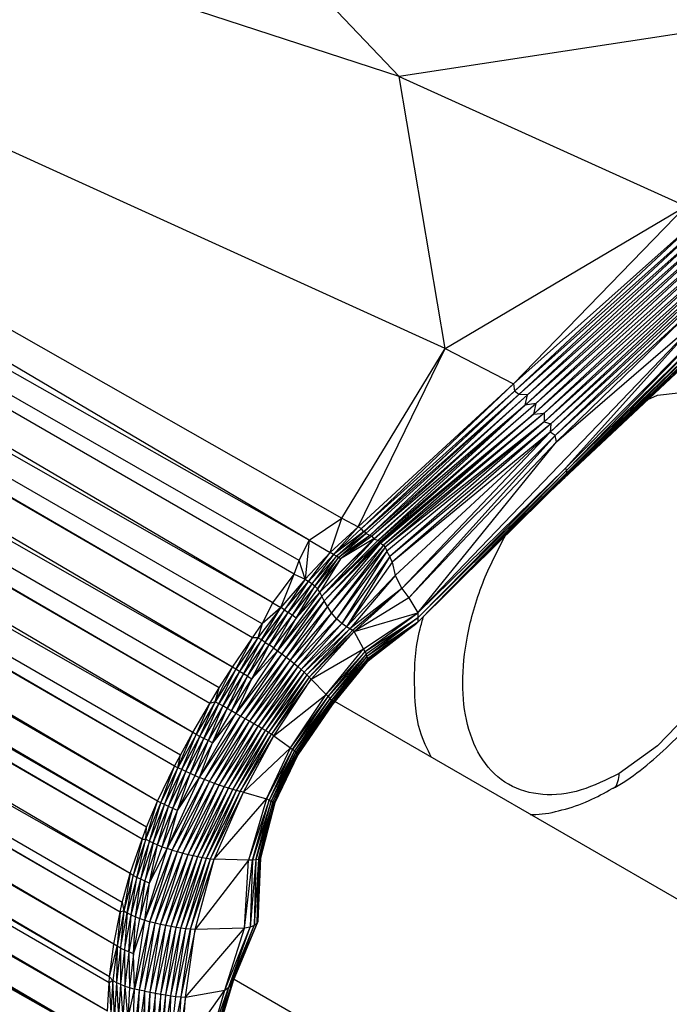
# Paper-space layout '_Isométrica' of a CAD drawing. Header units: millimetres. Extents: x -944 to 849, y -1018 to 47.
# Tile 29 of 35: x 734 to 773, y -449 to -391. Entities that reach past the tile are written whole.
import ezdxf

# ---------------------------------------------------------------- set-up
doc = ezdxf.new("R2010")
doc.units = ezdxf.units.MM

psp = doc.layouts.new('_Isométrica')

# ---------------------------------------------------------------- linework, layer by layer
at = {"color": 7, "linetype": 'Continuous', "lineweight": 25}
for p, q in [((749.361, -425.52), (528.601, -295.567)), ((750.612, -423.831), (528.601, -295.567)), ((751.485, -421.834), (528.601, -295.567)), ((750.898, -423.035), (528.601, -295.567)), ((749.361, -425.52), (526.163, -298.462)), ((748.168, -427.57), (526.163, -298.462)), ((748.736, -426.751), (526.163, -298.462)), ((746.985, -429.296), (525.75, -299.008)), ((748.168, -427.57), (525.75, -299.008)), ((746.985, -429.296), (523.628, -302.135)), ((746.207, -430.51), (523.628, -302.135)), ((745.648, -431.425), (523.628, -302.135)), ((744.654, -433.135), (523.245, -302.764)), ((745.648, -431.425), (523.245, -302.764)), ((744.654, -433.135), (521.47, -306.08)), ((743.929, -434.453), (521.47, -306.08)), ((743.589, -435.096), (521.47, -306.08)), ((742.59, -437.159), (521.16, -306.743)), ((743.589, -435.096), (521.16, -306.743)), ((742.59, -437.159), (520.255, -308.845)), ((741.942, -438.689), (520.255, -308.845)), ((741.942, -438.689), (519.655, -310.375)), ((741.674, -439.384), (519.655, -310.375)), ((740.981, -441.416), (519.429, -310.981)), ((741.674, -439.384), (519.429, -310.981)), ((740.019, -445.561), (518.051, -315.169)), ((740.383, -443.672), (518.051, -315.169)), ((740.981, -441.416), (518.159, -314.794)), ((740.513, -443.117), (518.159, -314.794)), ((740.383, -443.672), (518.159, -314.794)), ((740.019, -445.561), (517.529, -317.214)), ((759.48, -410.576), (642.11, -357.212)), ((642.11, -357.212), (753.401, -420.546)), ((756.768, -394.594), (642.11, -357.212)), ((751.485, -421.834), (642.11, -357.212)), ((756.768, -394.594), (746.661, -383.936)), ((778.879, -391.233), (756.768, -394.594)), ((759.48, -410.576), (756.768, -394.594)), ((756.768, -394.594), (773.61, -402.217)), ((759.48, -410.576), (773.61, -402.217)), ((773.61, -402.217), (763.49, -412.657)), ((774.538, -402.799), (763.49, -412.657)), ((774.538, -402.799), (763.547, -413.072)), ((774.812, -403.014), (763.547, -413.072)), ((774.812, -403.014), (763.815, -413.275)), ((775.096, -403.226), (763.815, -413.275)), ((764.186, -413.902), (775.358, -403.472)), ((775.096, -403.226), (764.31, -413.296)), ((775.358, -403.472), (764.31, -413.296)), ((775.607, -403.72), (764.186, -413.902)), ((775.854, -403.993), (764.675, -414.427)), ((775.607, -403.72), (764.813, -413.804)), ((775.854, -403.993), (764.813, -413.804)), ((764.675, -414.427), (776.086, -404.279)), ((776.304, -404.566), (765.284, -414.877)), ((776.086, -404.279), (765.285, -414.379)), ((776.304, -404.566), (765.285, -414.379)), ((776.483, -404.844), (765.284, -414.877)), ((776.62, -405.097), (765.639, -415.493)), ((776.483, -404.844), (765.691, -414.991)), ((776.62, -405.097), (765.691, -414.991)), ((776.575, -405.475), (765.639, -415.493)), ((776.575, -405.475), (765.945, -415.674)), ((766.54, -417.603), (776.561, -407.523)), ((766.58, -418.015), (777.126, -407.713)), ((766.606, -417.738), (777.05, -407.472)), ((766.606, -417.738), (776.561, -407.523)), ((766.607, -417.887), (777.05, -407.472)), ((766.607, -417.887), (777.126, -407.713)), ((774.015, -408.281), (765.945, -415.674)), ((766.016, -416.064), (774.015, -408.281)), ((766.454, -418.203), (777.143, -408.08)), ((766.454, -418.203), (777.114, -408.19)), ((766.529, -418.12), (777.147, -407.923)), ((766.529, -418.12), (777.143, -408.08)), ((766.58, -418.015), (777.147, -407.923)), ((757.88, -426.103), (774.604, -408.636)), ((766.016, -416.064), (774.604, -408.636)), ((766.54, -417.603), (774.604, -408.636)), ((753.401, -420.546), (759.48, -410.576)), ((754.369, -421.05), (759.48, -410.576)), ((759.48, -410.576), (763.49, -412.657)), ((763.49, -412.657), (754.369, -421.05)), ((763.49, -412.657), (754.56, -421.145)), ((763.49, -412.657), (763.547, -413.072)), ((763.547, -413.072), (754.56, -421.145)), ((763.547, -413.072), (754.679, -421.336)), ((763.547, -413.072), (754.769, -421.302)), ((763.815, -413.275), (754.769, -421.302)), ((763.815, -413.275), (754.827, -421.445)), ((763.815, -413.275), (755.054, -421.548)), ((764.31, -413.296), (755.054, -421.548)), ((764.31, -413.296), (755.175, -421.595)), ((763.815, -413.275), (763.547, -413.072)), ((764.31, -413.296), (763.815, -413.275)), ((764.186, -413.902), (764.31, -413.296)), ((764.186, -413.902), (755.175, -421.595)), ((764.186, -413.902), (755.289, -421.752)), ((755.308, -421.774), (764.186, -413.902)), ((755.546, -421.831), (764.813, -413.804)), ((755.546, -421.831), (764.186, -413.902)), ((755.624, -421.917), (764.813, -413.804)), ((764.813, -413.804), (764.186, -413.902)), ((764.813, -413.804), (764.675, -414.427)), ((755.624, -421.917), (764.675, -414.427)), ((755.655, -421.956), (764.675, -414.427)), ((755.685, -422.01), (764.675, -414.427)), ((765.285, -414.379), (755.866, -422.125)), ((764.675, -414.427), (755.866, -422.125)), ((765.285, -414.379), (755.953, -422.235)), ((764.675, -414.427), (765.285, -414.379)), ((765.285, -414.379), (765.284, -414.877)), ((765.284, -414.877), (755.953, -422.235)), ((765.284, -414.877), (756.05, -422.481)), ((765.284, -414.877), (756.219, -422.793)), ((765.691, -414.991), (756.219, -422.793)), ((765.691, -414.991), (756.367, -423.133)), ((765.284, -414.877), (765.691, -414.991)), ((765.691, -414.991), (765.639, -415.493)), ((765.639, -415.493), (756.367, -423.133)), ((765.639, -415.493), (756.55, -423.908)), ((765.639, -415.493), (756.93, -424.667)), ((765.945, -415.674), (756.93, -424.667)), ((765.945, -415.674), (757.335, -425.209)), ((765.945, -415.674), (765.639, -415.493)), ((766.016, -416.064), (765.945, -415.674)), ((757.335, -425.209), (766.016, -416.064)), ((757.88, -426.103), (766.016, -416.064)), ((757.742, -426.789), (766.607, -417.887)), ((757.742, -426.789), (766.58, -418.015)), ((757.873, -426.645), (766.606, -417.738)), ((757.873, -426.645), (766.607, -417.887)), ((757.879, -426.401), (766.54, -417.603)), ((757.879, -426.401), (766.606, -417.738)), ((757.88, -426.103), (766.54, -417.603)), ((761.001, -423.554), (766.529, -418.12)), ((766.529, -418.12), (766.454, -418.203)), ((766.58, -418.015), (766.529, -418.12)), ((766.54, -417.603), (766.606, -417.738)), ((766.607, -417.887), (766.58, -418.015)), ((766.606, -417.738), (766.607, -417.887)), ((765.804, -418.832), (766.454, -418.203)), ((751.485, -421.834), (753.401, -420.546)), ((752.733, -422.551), (753.401, -420.546)), ((753.401, -420.546), (754.369, -421.05)), ((754.369, -421.05), (752.733, -422.551)), ((752.928, -422.667), (754.369, -421.05)), ((754.56, -421.145), (752.928, -422.667)), ((754.679, -421.336), (752.928, -422.667)), ((754.769, -421.302), (753.087, -422.766)), ((753.087, -422.766), (754.679, -421.336)), ((754.827, -421.445), (753.087, -422.766)), ((753.215, -422.852), (754.827, -421.445)), ((755.054, -421.548), (753.215, -422.852)), ((755.054, -421.548), (753.34, -422.928)), ((755.175, -421.595), (753.34, -422.928)), ((754.369, -421.05), (754.56, -421.145)), ((754.679, -421.336), (754.56, -421.145)), ((754.679, -421.336), (754.769, -421.302)), ((754.827, -421.445), (754.769, -421.302)), ((755.054, -421.548), (754.827, -421.445)), ((755.175, -421.595), (755.054, -421.548)), ((755.175, -421.595), (755.289, -421.752)), ((750.898, -423.035), (751.485, -421.834)), ((751.485, -421.834), (751.255, -424.12)), ((751.485, -421.834), (752.733, -422.551)), ((755.289, -421.752), (752.111, -424.886)), ((752.111, -424.886), (755.308, -421.774)), ((755.308, -421.774), (752.238, -425.115)), ((752.238, -425.115), (755.546, -421.831)), ((752.238, -425.115), (755.624, -421.917)), ((752.38, -425.396), (755.624, -421.917)), ((752.38, -425.396), (755.655, -421.956)), ((752.38, -425.396), (755.685, -422.01)), ((752.558, -425.736), (755.685, -422.01)), ((755.866, -422.125), (752.558, -425.736)), ((755.866, -422.125), (752.798, -426.105)), ((755.289, -421.752), (753.34, -422.928)), ((755.289, -421.752), (755.308, -421.774)), ((755.308, -421.774), (755.546, -421.831)), ((755.546, -421.831), (755.624, -421.917)), ((755.624, -421.917), (755.655, -421.956)), ((755.655, -421.956), (755.685, -422.01)), ((755.685, -422.01), (755.866, -422.125)), ((755.866, -422.125), (755.953, -422.235)), ((751.255, -424.12), (752.733, -422.551)), ((751.457, -424.25), (752.733, -422.551)), ((752.928, -422.667), (751.457, -424.25)), ((752.928, -422.667), (751.653, -424.391)), ((752.928, -422.667), (752.733, -422.551)), ((755.953, -422.235), (752.798, -426.105)), ((753.087, -422.766), (752.928, -422.667)), ((755.953, -422.235), (753.095, -426.455)), ((756.05, -422.481), (753.095, -426.455)), ((756.05, -422.481), (753.405, -426.73)), ((755.953, -422.235), (756.05, -422.481)), ((756.219, -422.793), (756.05, -422.481)), ((750.612, -423.831), (750.898, -423.035)), ((751.255, -424.12), (750.898, -423.035)), ((753.087, -422.766), (751.653, -424.391)), ((751.831, -424.539), (753.087, -422.766)), ((753.215, -422.852), (751.831, -424.539)), ((751.981, -424.698), (753.215, -422.852)), ((753.34, -422.928), (751.981, -424.698)), ((753.34, -422.928), (752.111, -424.886)), ((753.215, -422.852), (753.087, -422.766)), ((753.34, -422.928), (753.215, -422.852)), ((756.219, -422.793), (753.405, -426.73)), ((756.219, -422.793), (753.68, -426.917)), ((756.367, -423.133), (753.68, -426.917)), ((756.367, -423.133), (756.219, -422.793)), ((756.367, -423.133), (756.55, -423.908)), ((749.361, -425.52), (750.612, -423.831)), ((749.831, -425.795), (750.612, -423.831)), ((750.612, -423.831), (751.255, -424.12)), ((756.55, -423.908), (753.68, -426.917)), ((756.55, -423.908), (753.888, -427.042)), ((756.55, -423.908), (756.93, -424.667)), ((751.255, -424.12), (749.831, -425.795)), ((751.255, -424.12), (750.041, -425.926)), ((750.041, -425.926), (751.457, -424.25)), ((750.263, -426.072), (751.457, -424.25)), ((751.653, -424.391), (750.263, -426.072)), ((751.653, -424.391), (750.495, -426.234)), ((751.255, -424.12), (751.457, -424.25)), ((751.653, -424.391), (751.457, -424.25)), ((751.831, -424.539), (751.653, -424.391)), ((752.111, -424.886), (749.637, -428.33)), ((751.831, -424.539), (750.495, -426.234)), ((750.734, -426.407), (751.831, -424.539)), ((751.981, -424.698), (750.734, -426.407)), ((752.111, -424.886), (750.734, -426.407)), ((751.981, -424.698), (751.831, -424.539)), ((752.111, -424.886), (751.981, -424.698)), ((752.238, -425.115), (752.111, -424.886)), ((756.93, -424.667), (753.888, -427.042)), ((756.93, -424.667), (754.036, -427.129)), ((756.93, -424.667), (754.142, -427.197)), ((756.93, -424.667), (757.335, -425.209)), ((748.736, -426.751), (749.361, -425.52)), ((749.361, -425.52), (749.831, -425.795)), ((752.238, -425.115), (749.637, -428.33)), ((752.238, -425.115), (749.887, -428.512)), ((752.38, -425.396), (749.887, -428.512)), ((752.38, -425.396), (750.134, -428.698)), ((752.38, -425.396), (752.238, -425.115)), ((752.558, -425.736), (752.38, -425.396)), ((757.335, -425.209), (754.142, -427.197)), ((757.335, -425.209), (757.88, -426.103)), ((749.831, -425.795), (748.47, -427.561)), ((748.682, -427.69), (749.831, -425.795)), ((750.041, -425.926), (748.682, -427.69)), ((749.831, -425.795), (748.736, -426.751)), ((748.907, -427.833), (750.041, -425.926)), ((748.907, -427.833), (750.263, -426.072)), ((749.144, -427.988), (750.263, -426.072)), ((750.041, -425.926), (749.831, -425.795)), ((750.041, -425.926), (750.263, -426.072)), ((752.558, -425.736), (750.134, -428.698)), ((750.495, -426.234), (750.263, -426.072)), ((752.558, -425.736), (750.374, -428.885)), ((752.798, -426.105), (750.374, -428.885)), ((752.798, -426.105), (750.603, -429.07)), ((752.798, -426.105), (752.558, -425.736)), ((753.095, -426.455), (752.798, -426.105)), ((754.142, -427.197), (757.88, -426.103)), ((754.682, -428.217), (757.88, -426.103)), ((754.77, -428.376), (757.88, -426.103)), ((757.88, -426.103), (757.879, -426.401)), ((748.168, -427.57), (748.736, -426.751)), ((748.736, -426.751), (748.47, -427.561)), ((750.495, -426.234), (749.144, -427.988)), ((750.495, -426.234), (749.388, -428.154)), ((750.734, -426.407), (749.388, -428.154)), ((749.637, -428.33), (750.734, -426.407)), ((750.734, -426.407), (750.495, -426.234)), ((753.095, -426.455), (750.603, -429.07)), ((753.095, -426.455), (750.818, -429.25)), ((753.405, -426.73), (750.818, -429.25)), ((753.405, -426.73), (751.016, -429.422)), ((753.405, -426.73), (753.095, -426.455)), ((753.68, -426.917), (753.405, -426.73)), ((754.77, -428.376), (757.879, -426.401)), ((757.879, -426.401), (754.831, -428.534)), ((757.879, -426.401), (754.883, -428.67)), ((757.873, -426.645), (754.883, -428.67)), ((757.873, -426.645), (754.912, -428.794)), ((757.742, -426.789), (754.912, -428.794)), ((757.742, -426.789), (754.917, -428.898)), ((757.873, -426.645), (757.742, -426.789)), ((757.879, -426.401), (757.873, -426.645)), ((753.68, -426.917), (751.016, -429.422)), ((753.68, -426.917), (751.195, -429.585)), ((753.888, -427.042), (751.195, -429.585)), ((753.888, -427.042), (751.354, -429.736)), ((754.036, -427.129), (751.354, -429.736)), ((754.036, -427.129), (751.491, -429.875)), ((754.142, -427.197), (751.491, -429.875)), ((751.605, -430.004), (754.142, -427.197)), ((753.888, -427.042), (753.68, -426.917)), ((754.036, -427.129), (753.888, -427.042)), ((754.142, -427.197), (754.036, -427.129)), ((754.682, -428.217), (754.142, -427.197)), ((757.073, -427.288), (754.895, -428.978)), ((746.985, -429.296), (748.168, -427.57)), ((748.47, -427.561), (747.183, -429.41)), ((747.183, -429.41), (748.168, -427.57)), ((748.47, -427.561), (747.396, -429.536)), ((748.682, -427.69), (747.396, -429.536)), ((747.624, -429.675), (748.682, -427.69)), ((748.907, -427.833), (747.624, -429.675)), ((747.865, -429.824), (748.907, -427.833)), ((748.47, -427.561), (748.168, -427.57)), ((748.682, -427.69), (748.47, -427.561)), ((748.907, -427.833), (748.682, -427.69)), ((748.907, -427.833), (749.144, -427.988)), ((749.637, -428.33), (747.191, -432.008)), ((749.887, -428.512), (747.191, -432.008)), ((749.887, -428.512), (747.459, -432.162)), ((747.865, -429.824), (749.144, -427.988)), ((748.115, -429.982), (749.144, -427.988)), ((749.388, -428.154), (748.115, -429.982)), ((749.637, -428.33), (748.115, -429.982)), ((749.388, -428.154), (749.144, -427.988)), ((749.388, -428.154), (749.637, -428.33)), ((749.637, -428.33), (749.887, -428.512)), ((749.887, -428.512), (750.134, -428.698)), ((751.605, -430.004), (754.682, -428.217)), ((752.491, -430.903), (754.682, -428.217)), ((752.491, -430.903), (754.77, -428.376)), ((752.608, -431.022), (754.77, -428.376)), ((754.831, -428.534), (752.608, -431.022)), ((754.831, -428.534), (752.705, -431.14)), ((754.77, -428.376), (754.682, -428.217)), ((754.77, -428.376), (754.831, -428.534)), ((754.831, -428.534), (754.883, -428.67)), ((739.772, -447.472), (707.895, -428.789)), ((750.134, -428.698), (747.459, -432.162)), ((750.134, -428.698), (747.726, -432.316)), ((750.374, -428.885), (747.726, -432.316)), ((750.374, -428.885), (747.989, -432.469)), ((750.603, -429.07), (747.989, -432.469)), ((750.603, -429.07), (748.244, -432.616)), ((750.134, -428.698), (750.374, -428.885)), ((750.374, -428.885), (750.603, -429.07)), ((750.603, -429.07), (750.818, -429.25)), ((754.883, -428.67), (752.705, -431.14)), ((754.883, -428.67), (752.779, -431.251)), ((754.912, -428.794), (752.779, -431.251)), ((754.912, -428.794), (752.828, -431.352)), ((754.917, -428.898), (752.828, -431.352)), ((754.895, -428.978), (752.836, -431.512)), ((754.917, -428.898), (752.848, -431.44)), ((754.895, -428.978), (752.848, -431.44)), ((755.229, -428.719), (754.863, -429.019)), ((754.883, -428.67), (754.912, -428.794)), ((754.917, -428.898), (754.895, -428.978)), ((754.912, -428.794), (754.917, -428.898)), ((739.772, -447.472), (708.113, -429.224)), ((739.739, -447.828), (708.273, -429.638)), ((739.739, -447.828), (708.28, -429.659)), ((745.977, -431.319), (746.985, -429.296)), ((747.183, -429.41), (745.977, -431.319)), ((746.193, -431.44), (747.183, -429.41)), ((747.396, -429.536), (746.193, -431.44)), ((746.207, -430.51), (746.985, -429.296)), ((747.396, -429.536), (746.424, -431.571)), ((747.624, -429.675), (746.424, -431.571)), ((746.67, -431.71), (747.624, -429.675)), ((747.183, -429.41), (746.985, -429.296)), ((747.396, -429.536), (747.183, -429.41)), ((747.624, -429.675), (747.396, -429.536)), ((747.865, -429.824), (747.624, -429.675)), ((750.818, -429.25), (748.244, -432.616)), ((750.818, -429.25), (748.486, -432.757)), ((751.016, -429.422), (748.486, -432.757)), ((751.016, -429.422), (748.712, -432.89)), ((751.195, -429.585), (748.712, -432.89)), ((751.195, -429.585), (748.919, -433.013)), ((750.818, -429.25), (751.016, -429.422)), ((751.016, -429.422), (751.195, -429.585)), ((751.195, -429.585), (751.354, -429.736)), ((747.865, -429.824), (746.67, -431.71)), ((746.926, -431.857), (747.865, -429.824)), ((746.926, -431.857), (748.115, -429.982)), ((747.191, -432.008), (748.115, -429.982)), ((747.865, -429.824), (748.115, -429.982)), ((751.354, -429.736), (748.919, -433.013)), ((751.354, -429.736), (749.106, -433.125)), ((751.491, -429.875), (749.106, -433.125)), ((751.491, -429.875), (749.272, -433.225)), ((751.605, -430.004), (749.272, -433.225)), ((749.413, -433.316), (751.605, -430.004)), ((751.354, -429.736), (751.491, -429.875)), ((751.491, -429.875), (751.605, -430.004)), ((751.605, -430.004), (752.491, -430.903)), ((745.648, -431.425), (746.207, -430.51)), ((745.977, -431.319), (746.207, -430.51)), ((739.636, -449.504), (708.676, -431.382)), ((744.654, -433.135), (745.648, -431.425)), ((745.977, -431.319), (744.853, -433.24)), ((744.853, -433.24), (745.648, -431.425)), ((745.07, -433.354), (745.977, -431.319)), ((745.977, -431.319), (745.648, -431.425)), ((746.193, -431.44), (745.977, -431.319)), ((749.413, -433.316), (752.491, -430.903)), ((750.394, -434.02), (752.491, -430.903)), ((750.394, -434.02), (752.608, -431.022)), ((750.516, -434.117), (752.608, -431.022)), ((752.705, -431.14), (750.516, -434.117)), ((752.705, -431.14), (750.621, -434.209)), ((752.779, -431.251), (750.621, -434.209)), ((752.779, -431.251), (750.706, -434.291)), ((752.828, -431.352), (750.706, -434.291)), ((752.828, -431.352), (750.77, -434.359)), ((752.491, -430.903), (752.608, -431.022)), ((752.608, -431.022), (752.705, -431.14)), ((752.705, -431.14), (752.779, -431.251)), ((752.779, -431.251), (752.828, -431.352)), ((752.828, -431.352), (752.848, -431.44)), ((807.333, -462.681), (752.997, -431.313)), ((739.636, -449.504), (708.728, -431.725)), ((745.051, -435.775), (747.191, -432.008)), ((745.07, -433.354), (746.193, -431.44)), ((745.305, -433.475), (746.193, -431.44)), ((746.424, -431.571), (745.305, -433.475)), ((746.424, -431.571), (745.556, -433.602)), ((746.67, -431.71), (745.556, -433.602)), ((745.82, -433.734), (746.67, -431.71)), ((746.926, -431.857), (745.82, -433.734)), ((747.191, -432.008), (745.82, -433.734)), ((746.424, -431.571), (746.193, -431.44)), ((746.67, -431.71), (746.424, -431.571)), ((746.926, -431.857), (746.67, -431.71)), ((747.191, -432.008), (746.926, -431.857)), ((747.459, -432.162), (747.191, -432.008)), ((752.848, -431.44), (750.77, -434.359)), ((752.848, -431.44), (750.81, -434.41)), ((752.836, -431.512), (750.81, -434.41)), ((752.836, -431.512), (750.824, -434.44)), ((752.848, -431.44), (752.836, -431.512)), ((745.051, -435.775), (747.459, -432.162)), ((745.342, -435.896), (747.459, -432.162)), ((745.342, -435.896), (747.726, -432.316)), ((745.636, -436.014), (747.726, -432.316)), ((745.636, -436.014), (747.989, -432.469)), ((745.928, -436.126), (747.989, -432.469)), ((747.726, -432.316), (747.459, -432.162)), ((747.989, -432.469), (747.726, -432.316)), ((748.244, -432.616), (747.989, -432.469)), ((743.786, -435.196), (744.654, -433.135)), ((743.929, -434.453), (744.654, -433.135)), ((744.853, -433.24), (744.654, -433.135)), ((745.928, -436.126), (748.244, -432.616)), ((746.213, -436.23), (748.244, -432.616)), ((746.213, -436.23), (748.486, -432.757)), ((746.488, -436.324), (748.486, -432.757)), ((746.488, -436.324), (748.712, -432.89)), ((746.75, -436.406), (748.712, -432.89)), ((746.75, -436.406), (748.919, -433.013)), ((746.998, -436.479), (748.919, -433.013)), ((746.998, -436.479), (749.106, -433.125)), ((747.228, -436.54), (749.106, -433.125)), ((748.486, -432.757), (748.244, -432.616)), ((748.712, -432.89), (748.486, -432.757)), ((748.919, -433.013), (748.712, -432.89)), ((749.106, -433.125), (748.919, -433.013)), ((749.272, -433.225), (749.106, -433.125)), ((739.615, -451.36), (708.536, -433.521)), ((739.615, -451.36), (708.586, -433.251)), ((744.853, -433.24), (743.786, -435.196)), ((744.004, -435.303), (744.853, -433.24)), ((744.004, -435.303), (745.07, -433.354)), ((744.242, -435.416), (745.07, -433.354)), ((744.242, -435.416), (745.305, -433.475)), ((744.497, -435.533), (745.305, -433.475)), ((745.556, -433.602), (744.497, -435.533)), ((745.556, -433.602), (744.768, -435.653)), ((745.82, -433.734), (744.768, -435.653)), ((745.07, -433.354), (744.853, -433.24)), ((745.051, -435.775), (745.82, -433.734)), ((745.305, -433.475), (745.07, -433.354)), ((745.556, -433.602), (745.305, -433.475)), ((745.82, -433.734), (745.556, -433.602)), ((747.228, -436.54), (749.272, -433.225)), ((747.44, -436.591), (749.272, -433.225)), ((747.44, -436.591), (749.413, -433.316)), ((747.631, -436.634), (749.413, -433.316)), ((749.413, -433.316), (749.272, -433.225)), ((749.413, -433.316), (750.394, -434.02)), ((708.417, -433.793), (739.615, -451.36)), ((747.631, -436.634), (750.394, -434.02)), ((748.989, -437.03), (750.394, -434.02)), ((750.516, -434.117), (748.989, -437.03)), ((750.516, -434.117), (749.14, -437.095)), ((750.621, -434.209), (749.14, -437.095)), ((750.621, -434.209), (749.266, -437.154)), ((750.706, -434.291), (749.266, -437.154)), ((750.706, -434.291), (749.363, -437.203)), ((750.394, -434.02), (750.516, -434.117)), ((750.621, -434.209), (750.516, -434.117)), ((750.706, -434.291), (750.621, -434.209)), ((750.77, -434.359), (750.706, -434.291)), ((743.589, -435.096), (743.929, -434.453)), ((743.786, -435.196), (743.929, -434.453)), ((750.77, -434.359), (749.363, -437.203)), ((750.77, -434.359), (749.431, -437.239)), ((750.81, -434.41), (749.431, -437.239)), ((750.81, -434.41), (749.466, -437.26)), ((750.824, -434.44), (749.466, -437.26)), ((750.824, -434.44), (749.47, -437.264)), ((750.81, -434.41), (750.77, -434.359)), ((750.824, -434.44), (750.81, -434.41)), ((742.59, -437.159), (743.589, -435.096)), ((742.784, -437.261), (743.589, -435.096)), ((742.784, -437.261), (743.786, -435.196)), ((742.999, -437.367), (743.786, -435.196)), ((742.999, -437.367), (744.004, -435.303)), ((743.236, -437.477), (744.004, -435.303)), ((743.236, -437.477), (744.242, -435.416)), ((743.492, -437.589), (744.242, -435.416)), ((743.786, -435.196), (743.589, -435.096)), ((744.004, -435.303), (743.786, -435.196)), ((744.242, -435.416), (744.004, -435.303)), ((744.497, -435.533), (744.242, -435.416)), ((743.147, -439.937), (745.051, -435.775)), ((743.147, -439.937), (745.342, -435.896)), ((743.448, -440.035), (745.342, -435.896)), ((743.448, -440.035), (745.636, -436.014)), ((743.492, -437.589), (744.497, -435.533)), ((743.758, -440.127), (745.636, -436.014)), ((743.765, -437.702), (744.497, -435.533)), ((744.768, -435.653), (743.765, -437.702)), ((743.765, -437.702), (745.051, -435.775)), ((744.768, -435.653), (744.497, -435.533)), ((744.768, -435.653), (745.051, -435.775)), ((745.342, -435.896), (745.051, -435.775)), ((745.636, -436.014), (745.342, -435.896)), ((745.928, -436.126), (745.636, -436.014)), ((743.758, -440.127), (745.928, -436.126)), ((744.072, -440.212), (745.928, -436.126)), ((744.072, -440.212), (746.213, -436.23)), ((744.377, -440.29), (746.213, -436.23)), ((744.377, -440.29), (746.488, -436.324)), ((744.669, -440.359), (746.488, -436.324)), ((744.669, -440.359), (746.75, -436.406)), ((744.947, -440.42), (746.75, -436.406)), ((744.947, -440.42), (746.998, -436.479)), ((745.21, -440.471), (746.998, -436.479)), ((745.21, -440.471), (747.228, -436.54)), ((745.46, -440.513), (747.228, -436.54)), ((745.46, -440.513), (747.44, -436.591)), ((745.695, -440.543), (747.44, -436.591)), ((745.695, -440.543), (747.631, -436.634)), ((745.916, -440.562), (747.631, -436.634)), ((746.213, -436.23), (745.928, -436.126)), ((746.488, -436.324), (746.213, -436.23)), ((746.75, -436.406), (746.488, -436.324)), ((746.998, -436.479), (746.75, -436.406)), ((747.228, -436.54), (746.998, -436.479)), ((747.44, -436.591), (747.228, -436.54)), ((747.631, -436.634), (747.44, -436.591)), ((747.631, -436.634), (748.989, -437.03)), ((741.894, -439.401), (742.59, -437.159)), ((741.942, -438.689), (742.59, -437.159)), ((742.784, -437.261), (742.59, -437.159)), ((745.916, -440.562), (748.989, -437.03)), ((748.989, -437.03), (747.927, -440.622)), ((749.14, -437.095), (747.927, -440.622)), ((748.165, -440.624), (749.14, -437.095)), ((749.266, -437.154), (748.165, -440.624)), ((748.36, -440.616), (749.266, -437.154)), ((749.363, -437.203), (748.36, -440.616)), ((748.505, -440.596), (749.363, -437.203)), ((749.14, -437.095), (748.989, -437.03)), ((749.14, -437.095), (749.266, -437.154)), ((749.266, -437.154), (749.363, -437.203)), ((749.363, -437.203), (749.431, -437.239)), ((741.894, -439.401), (742.784, -437.261)), ((742.104, -439.509), (742.784, -437.261)), ((742.104, -439.509), (742.999, -437.367)), ((742.335, -439.618), (742.999, -437.367)), ((742.335, -439.618), (743.236, -437.477)), ((742.588, -439.727), (743.236, -437.477)), ((742.588, -439.727), (743.492, -437.589)), ((742.999, -437.367), (742.784, -437.261)), ((742.859, -439.834), (743.492, -437.589)), ((742.859, -439.834), (743.765, -437.702)), ((743.236, -437.477), (742.999, -437.367)), ((743.147, -439.937), (743.765, -437.702)), ((743.492, -437.589), (743.236, -437.477)), ((743.765, -437.702), (743.492, -437.589)), ((749.431, -437.239), (748.505, -440.596)), ((748.598, -440.562), (749.431, -437.239)), ((749.466, -437.26), (748.598, -440.562)), ((748.638, -440.517), (749.466, -437.26)), ((749.47, -437.264), (748.638, -440.517)), ((749.431, -437.239), (749.466, -437.26)), ((749.466, -437.26), (749.47, -437.264)), ((741.674, -439.384), (741.942, -438.689)), ((741.894, -439.401), (741.942, -438.689)), ((740.981, -441.416), (741.674, -439.384)), ((741.674, -439.384), (741.162, -441.525)), ((741.894, -439.401), (741.162, -441.525)), ((741.367, -441.636), (741.894, -439.401)), ((742.104, -439.509), (741.367, -441.636)), ((741.594, -441.746), (742.104, -439.509)), ((741.674, -439.384), (741.894, -439.401)), ((741.894, -439.401), (742.104, -439.509)), ((742.104, -439.509), (742.335, -439.618)), ((741.594, -441.746), (742.335, -439.618)), ((741.836, -444.157), (743.147, -439.937)), ((741.836, -444.157), (743.448, -440.035)), ((742.335, -439.618), (741.841, -441.855)), ((741.841, -441.855), (742.588, -439.727)), ((742.109, -441.962), (742.588, -439.727)), ((742.109, -441.962), (742.859, -439.834)), ((742.109, -441.962), (743.147, -439.937)), ((742.135, -444.249), (743.448, -440.035)), ((742.335, -439.618), (742.588, -439.727)), ((742.588, -439.727), (742.859, -439.834)), ((742.859, -439.834), (743.147, -439.937)), ((743.448, -440.035), (743.147, -439.937)), ((743.448, -440.035), (743.758, -440.127)), ((742.135, -444.249), (743.758, -440.127)), ((742.446, -444.333), (743.758, -440.127)), ((742.446, -444.333), (744.072, -440.212)), ((742.762, -444.408), (744.072, -440.212)), ((742.762, -444.408), (744.377, -440.29)), ((743.078, -444.473), (744.377, -440.29)), ((743.078, -444.473), (744.669, -440.359)), ((743.383, -444.529), (744.669, -440.359)), ((743.383, -444.529), (744.947, -440.42)), ((743.676, -444.577), (744.947, -440.42)), ((743.676, -444.577), (745.21, -440.471)), ((743.758, -440.127), (744.072, -440.212)), ((743.961, -444.619), (745.21, -440.471)), ((743.961, -444.619), (745.46, -440.513)), ((744.072, -440.212), (744.377, -440.29)), ((744.239, -444.654), (745.46, -440.513)), ((744.239, -444.654), (745.695, -440.543)), ((744.377, -440.29), (744.669, -440.359)), ((744.515, -444.682), (745.695, -440.543)), ((744.515, -444.682), (745.916, -440.562)), ((744.669, -440.359), (744.947, -440.42)), ((744.79, -444.703), (745.916, -440.562)), ((747.927, -440.622), (744.79, -444.703)), ((744.947, -440.42), (745.21, -440.471)), ((745.21, -440.471), (745.46, -440.513)), ((745.46, -440.513), (745.695, -440.543)), ((745.695, -440.543), (745.916, -440.562)), ((747.927, -440.622), (745.916, -440.562)), ((747.698, -444.63), (747.927, -440.622)), ((747.698, -444.63), (748.165, -440.624)), ((748.165, -440.624), (747.927, -440.622)), ((748.36, -440.616), (748.024, -444.554)), ((748.165, -440.624), (748.024, -444.554)), ((748.36, -440.616), (748.165, -440.624)), ((748.505, -440.596), (748.266, -444.459)), ((748.36, -440.616), (748.266, -444.459)), ((748.505, -440.596), (748.36, -440.616)), ((748.598, -440.562), (748.417, -444.35)), ((748.505, -440.596), (748.417, -444.35)), ((748.638, -440.517), (748.48, -444.229)), ((748.598, -440.562), (748.48, -444.229)), ((748.598, -440.562), (748.505, -440.596)), ((748.638, -440.517), (748.598, -440.562)), ((740.513, -443.117), (740.981, -441.416)), ((740.981, -441.416), (740.604, -443.611)), ((741.162, -441.525), (740.604, -443.611)), ((740.809, -443.726), (741.162, -441.525)), ((741.367, -441.636), (740.809, -443.726)), ((741.162, -441.525), (740.981, -441.416)), ((741.035, -443.839), (741.367, -441.636)), ((741.035, -443.839), (741.594, -441.746)), ((741.367, -441.636), (741.162, -441.525)), ((741.283, -443.95), (741.594, -441.746)), ((741.594, -441.746), (741.367, -441.636)), ((741.841, -441.855), (741.594, -441.746)), ((741.283, -443.95), (741.841, -441.855)), ((741.841, -441.855), (741.551, -444.057)), ((741.551, -444.057), (742.109, -441.962)), ((741.836, -444.157), (742.109, -441.962)), ((741.841, -441.855), (742.109, -441.962)), ((740.383, -443.672), (740.513, -443.117)), ((740.513, -443.117), (740.604, -443.611)), ((740.019, -445.561), (740.383, -443.672)), ((740.604, -443.611), (740.204, -445.678)), ((740.383, -443.672), (740.204, -445.678)), ((740.604, -443.611), (740.383, -443.672)), ((740.604, -443.611), (740.413, -445.794)), ((740.413, -445.794), (740.809, -443.726)), ((740.604, -443.611), (740.809, -443.726)), ((740.809, -443.726), (740.643, -445.907)), ((740.643, -445.907), (741.035, -443.839)), ((740.809, -443.726), (741.035, -443.839)), ((740.895, -446.016), (741.035, -443.839)), ((741.283, -443.95), (740.895, -446.016)), ((741.035, -443.839), (741.283, -443.95)), ((741.166, -446.119), (741.283, -443.95)), ((741.166, -446.119), (741.551, -444.057)), ((741.166, -446.119), (741.836, -444.157)), ((741.225, -448.195), (741.836, -444.157)), ((741.283, -443.95), (741.551, -444.057)), ((741.551, -444.057), (741.836, -444.157)), ((741.836, -444.157), (742.135, -444.249)), ((742.135, -444.249), (741.225, -448.195)), ((741.528, -448.265), (742.135, -444.249)), ((741.528, -448.265), (742.446, -444.333)), ((741.838, -448.326), (742.446, -444.333)), ((741.838, -448.326), (742.762, -444.408)), ((742.446, -444.333), (742.135, -444.249)), ((742.151, -448.381), (742.762, -444.408)), ((742.151, -448.381), (743.078, -444.473)), ((742.762, -444.408), (742.446, -444.333)), ((742.462, -448.436), (743.078, -444.473)), ((742.462, -448.436), (743.383, -444.529)), ((743.078, -444.473), (742.762, -444.408)), ((742.77, -448.491), (743.383, -444.529)), ((742.77, -448.491), (743.676, -444.577)), ((743.072, -448.543), (743.676, -444.577)), ((743.072, -448.543), (743.961, -444.619)), ((743.383, -444.529), (743.078, -444.473)), ((743.37, -448.591), (743.961, -444.619)), ((743.37, -448.591), (744.239, -444.654)), ((743.676, -444.577), (743.383, -444.529)), ((743.662, -448.633), (744.239, -444.654)), ((743.662, -448.633), (744.515, -444.682)), ((743.961, -444.619), (743.676, -444.577)), ((744.515, -444.682), (743.946, -448.664)), ((744.79, -444.703), (743.946, -448.664)), ((744.239, -444.654), (743.961, -444.619)), ((744.222, -448.683), (747.698, -444.63)), ((744.222, -448.683), (744.79, -444.703)), ((744.515, -444.682), (744.239, -444.654)), ((744.79, -444.703), (744.515, -444.682)), ((747.698, -444.63), (744.79, -444.703)), ((746.539, -448.256), (748.024, -444.554)), ((746.539, -448.256), (747.698, -444.63)), ((746.763, -448.094), (748.266, -444.459)), ((746.763, -448.094), (748.024, -444.554)), ((748.417, -444.35), (746.929, -447.912)), ((746.929, -447.912), (748.266, -444.459)), ((748.48, -444.229), (747.034, -447.717)), ((748.417, -444.35), (747.034, -447.717)), ((748.024, -444.554), (747.698, -444.63)), ((748.266, -444.459), (748.024, -444.554)), ((748.417, -444.35), (748.266, -444.459)), ((748.48, -444.229), (748.417, -444.35)), ((739.772, -447.472), (740.019, -445.561)), ((739.772, -447.472), (740.204, -445.678)), ((740.204, -445.678), (739.952, -447.693)), ((740.204, -445.678), (740.019, -445.561)), ((740.204, -445.678), (740.165, -447.807)), ((740.413, -445.794), (740.165, -447.807)), ((740.413, -445.794), (740.204, -445.678)), ((740.413, -445.794), (740.401, -447.916)), ((740.643, -445.907), (740.413, -445.794)), ((740.643, -445.907), (740.401, -447.916)), ((740.895, -446.016), (740.643, -445.907)), ((740.643, -445.907), (740.658, -448.018)), ((740.895, -446.016), (740.658, -448.018)), ((741.166, -446.119), (740.895, -446.016)), ((740.895, -446.016), (740.933, -448.112)), ((741.166, -446.119), (740.933, -448.112)), ((741.225, -448.195), (741.166, -446.119)), ((739.739, -447.828), (739.772, -447.472)), ((739.772, -447.472), (739.952, -447.693)), ((747.079, -447.608), (761.089, -455.695)), ((739.636, -449.504), (739.739, -447.828)), ((739.952, -447.693), (739.739, -447.828)), ((739.739, -447.828), (739.832, -449.616)), ((739.952, -447.693), (739.832, -449.616)), ((739.952, -447.693), (740.165, -447.807)), ((740.05, -449.723), (739.952, -447.693)), ((740.165, -447.807), (740.05, -449.723)), ((740.165, -447.807), (740.401, -447.916)), ((740.165, -447.807), (740.291, -449.824)), ((740.401, -447.916), (740.291, -449.824)), ((740.401, -447.916), (740.658, -448.018)), ((740.401, -447.916), (740.552, -449.915)), ((740.658, -448.018), (740.552, -449.915)), ((740.658, -448.018), (740.933, -448.112)), ((740.658, -448.018), (740.831, -449.994)), ((740.933, -448.112), (740.831, -449.994)), ((740.831, -449.994), (741.225, -448.195)), ((740.933, -448.112), (741.225, -448.195)), ((741.117, -451.855), (741.225, -448.195)), ((741.528, -448.265), (741.225, -448.195)), ((745.773, -450.882), (746.763, -448.094)), ((747.034, -447.717), (746.089, -450.547)), ((746.929, -447.912), (746.089, -450.547)), ((746.089, -450.547), (746.763, -448.094)), ((747.034, -447.717), (746.284, -450.205)), ((746.539, -448.256), (746.763, -448.094)), ((746.929, -447.912), (746.763, -448.094)), ((747.034, -447.717), (746.929, -447.912)), ((741.117, -451.855), (741.528, -448.265)), ((741.345, -451.887), (741.528, -448.265)), ((741.345, -451.887), (741.838, -448.326)), ((741.838, -448.326), (741.528, -448.265)), ((741.737, -451.927), (741.838, -448.326)), ((741.838, -448.326), (742.151, -448.381)), ((741.846, -451.935), (741.838, -448.326)), ((741.846, -451.935), (742.151, -448.381)), ((742.054, -451.945), (742.151, -448.381)), ((742.462, -448.436), (742.054, -451.945)), ((742.151, -448.381), (742.462, -448.436)), ((742.353, -451.952), (742.462, -448.436)), ((742.77, -448.491), (742.353, -451.952)), ((742.462, -448.436), (742.77, -448.491)), ((742.677, -451.953), (742.77, -448.491)), ((742.677, -451.953), (743.072, -448.543)), ((742.77, -448.491), (743.072, -448.543)), ((742.843, -451.951), (743.072, -448.543)), ((742.843, -451.951), (743.37, -448.591)), ((743.072, -448.543), (743.37, -448.591)), ((743.306, -451.935), (743.37, -448.591)), ((743.306, -451.935), (743.662, -448.633)), ((743.946, -448.664), (743.306, -451.935)), ((743.37, -448.591), (743.662, -448.633)), ((743.662, -448.633), (743.946, -448.664)), ((743.946, -448.664), (743.74, -451.887)), ((744.222, -448.683), (743.74, -451.887)), ((743.946, -448.664), (744.222, -448.683)), ((744.003, -451.83), (746.539, -448.256)), ((744.003, -451.83), (744.222, -448.683)), ((744.222, -448.683), (746.539, -448.256)), ((745.773, -450.882), (746.539, -448.256))]:
    psp.add_line(p, q, dxfattribs=at)
at = {"color": 7, "linetype": 'Continuous', "lineweight": 25, "flags": 128}
psp.add_lwpolyline([(771.391, -413.566), (771.947, -413.324), (774.199, -413.059), (776.204, -413.655), (777.722, -415.093), (778.618, -417.177), (778.896, -419.607), (778.618, -422.358), (777.722, -425.476), (776.204, -428.667), (774.199, -431.577), (771.947, -433.912), (769.704, -435.528), (769.704, -435.528)], dxfattribs=at)
at = {"color": 7, "linetype": 'Continuous', "lineweight": 25}
for points, knots in [([(769.287, -436.427), (769.371, -436.385), (769.999, -436.066), (771.138, -435.219), (772.669, -433.901), (774.104, -432.354), (775.417, -430.647), (776.585, -428.806), (777.584, -426.87), (778.394, -424.876), (778.998, -422.861), (779.379, -420.863), (779.523, -418.916), (779.416, -417.059), (779.046, -415.334), (778.413, -413.788), (777.52, -412.494), (776.603, -411.582), (775.935, -411.227), (775.705, -411.105)], [0, 0, 0, 0, 0.009875, 0.073937, 0.138072, 0.202032, 0.265808, 0.329474, 0.393136, 0.45689, 0.520842, 0.585115, 0.649809, 0.714943, 0.780244, 0.844871, 0.907727, 0.968144, 1, 1, 1, 1]), ([(769.704, -435.528), (768.948, -435.902), (767.383, -436.676), (765.127, -436.901), (763.122, -436.316), (761.603, -434.874), (760.706, -432.788), (760.416, -430.273), (760.712, -427.432), (761.541, -424.412), (762.552, -422.451), (763.037, -421.51)], [0, 0, 0, 0, 0.106025, 0.219708, 0.337645, 0.455583, 0.569265, 0.675291, 0.781316, 0.894999, 1, 1, 1, 1]), ([(758.679, -434.593), (758.426, -434.095), (757.811, -432.886), (757.625, -430.26), (757.729, -427.917), (758.145, -426.539), (758.223, -426.284)], [0, 0, 0, 0, 0.239171, 0.580827, 0.922482, 1, 1, 1, 1]), ([(769.28, -436.41), (769.315, -436.402), (769.488, -436.36), (769.651, -436.042), (769.687, -435.695), (769.704, -435.528)], [0, 0, 0, 0, 0.119718, 0.577003, 1, 1, 1, 1]), ([(764.467, -437.935), (764.578, -437.938), (765.191, -437.957), (766.356, -437.701), (767.86, -437.218), (768.835, -436.678), (769.287, -436.427)], [0, 0, 0, 0, 0.070509, 0.387982, 0.716106, 1, 1, 1, 1])]:
    psp.add_open_spline(points, degree=3, knots=knots, dxfattribs=at)

doc.saveas('drawing.dxf')
